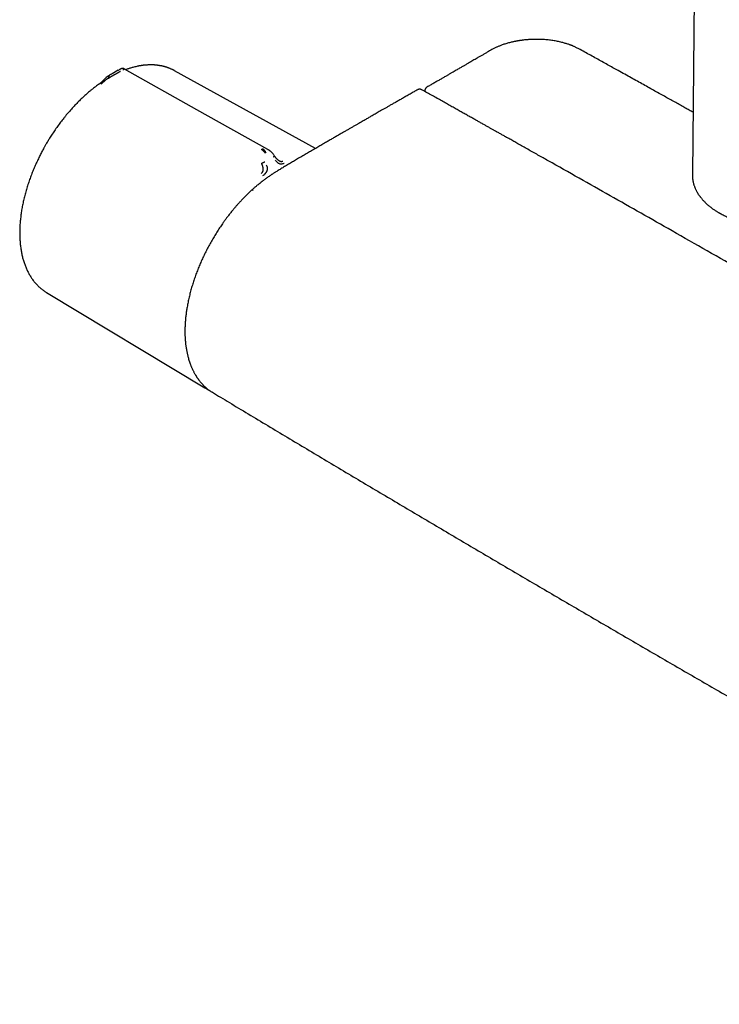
# Model space of a CAD drawing. Header units: millimetres. Extents: x 8 to 871, y 12 to 1888.
# Tile 1 of 114: x 598 to 719, y 98 to 269. Entities that reach past the tile are written whole.
import ezdxf

# ---------------------------------------------------------------- set-up
doc = ezdxf.new("R2010")
doc.units = ezdxf.units.MM

msp = doc.modelspace()

# ---------------------------------------------------------------- linework, layer by layer
at = {"color": 7, "linetype": 'Continuous', "lineweight": 30}
for p, q in [((715.12, 278.38), (714.73, 241.83)), ((614.52, 259.28), (614.46, 259.25)), ((615.51, 259.85), (614.5, 259.27)), ((615.51, 259.85), (615.56, 259.88)), ((615.56, 259.88), (615.66, 259.93)), ((615.66, 259.93), (615.69, 259.94)), ((625.26, 259.77), (625.26, 259.77)), ((649.6, 246.33), (625.27, 259.77)), ((613.87, 258.5), (613.99, 258.57)), ((668.51, 256.3), (668.51, 256.18)), ((641.4, 246.13), (641.42, 246.12)), ((641.42, 246.12), (641.41, 246.13)), ((714.73, 241.83), (714.73, 241.72)), ((714.74, 241.83), (714.74, 241.8)), ((603.12, 221.44), (603.13, 221.43)), ((603.12, 221.44), (603.13, 221.43)), ((603.13, 221.43), (630.47, 204.95)), ((630.47, 204.95), (630.47, 204.95)), ((631.67, 204.25), (631.79, 204.17))]:
    msp.add_line(p, q, dxfattribs=at)
at = {"color": 7, "linetype": 'Continuous', "lineweight": 30, "flags": 128}
msp.add_lwpolyline([(641.4, 246.13), (629.13, 253.04), (616.62, 260.07)], dxfattribs=at)
at = {"color": 7, "linetype": 'Continuous', "lineweight": 30}
for points, knots in [([(695.1, 263.57), (695.02, 263.62), (694.86, 263.7), (694.63, 263.81), (694.42, 263.91), (694.25, 263.99), (694.1, 264.05), (693.99, 264.1), (693.9, 264.13), (693.84, 264.15), (693.78, 264.18), (693.72, 264.2), (693.66, 264.22), (693.6, 264.25), (693.53, 264.27), (693.4, 264.32), (693.19, 264.39), (692.92, 264.47), (692.63, 264.56), (692.32, 264.64), (691.98, 264.73), (691.61, 264.81), (691.23, 264.89), (690.84, 264.96), (690.43, 265.02), (690.02, 265.07), (689.61, 265.12), (689.13, 265.16), (688.58, 265.19), (687.98, 265.2), (687.37, 265.2), (686.86, 265.18), (686.45, 265.16), (686.13, 265.13), (685.84, 265.11), (685.58, 265.08), (685.35, 265.05), (685.15, 265.02), (684.98, 265), (684.85, 264.98), (684.74, 264.96), (684.66, 264.95), (684.58, 264.93), (684.5, 264.92), (684.38, 264.9), (684.23, 264.87), (684.05, 264.84), (683.83, 264.79), (683.57, 264.73), (683.29, 264.67), (682.97, 264.58), (682.65, 264.49), (682.33, 264.39), (682.03, 264.3), (681.75, 264.2), (681.5, 264.1), (681.27, 264.01), (681.07, 263.92), (680.86, 263.83), (680.66, 263.74), (680.43, 263.62), (680.18, 263.49), (680.01, 263.4), (679.93, 263.35)], [0, 0, 0, 0, 0.020601, 0.038748, 0.054449, 0.067711, 0.078537, 0.08693, 0.09298, 0.096986, 0.100988, 0.105217, 0.109672, 0.114353, 0.119261, 0.124395, 0.141918, 0.161437, 0.180556, 0.201279, 0.223615, 0.247576, 0.271381, 0.296554, 0.322032, 0.347315, 0.3724, 0.397285, 0.434234, 0.47073, 0.506774, 0.542372, 0.562512, 0.581761, 0.59928, 0.615069, 0.629125, 0.641449, 0.652041, 0.659888, 0.66641, 0.671607, 0.675504, 0.68024, 0.687262, 0.696577, 0.708188, 0.722097, 0.738305, 0.756813, 0.777614, 0.800304, 0.82217, 0.842703, 0.86191, 0.879788, 0.896323, 0.911558, 0.9258, 0.941348, 0.958801, 0.97829, 1, 1, 1, 1]), ([(679.93, 263.35), (679.75, 263.25), (679.41, 263.05), (678.92, 262.76), (678.45, 262.49), (678, 262.23), (677.58, 261.98), (677.19, 261.75), (676.82, 261.54), (676.49, 261.35), (676.2, 261.18), (675.94, 261.03), (675.7, 260.89), (675.49, 260.76), (675.29, 260.65), (675.1, 260.54), (674.89, 260.42), (674.65, 260.28), (674.37, 260.12), (674.07, 259.94), (673.74, 259.75), (673.39, 259.55), (673.01, 259.33), (672.6, 259.09), (672.15, 258.83), (671.67, 258.56), (671.16, 258.26), (670.61, 257.95), (670.03, 257.62), (669.45, 257.28), (669.06, 257.06), (668.87, 256.95)], [0, 0, 0, 0, 0.047303, 0.092304, 0.134971, 0.175278, 0.213206, 0.248735, 0.281852, 0.312546, 0.338036, 0.36156, 0.383116, 0.402701, 0.420312, 0.436681, 0.45472, 0.477126, 0.501973, 0.529258, 0.558974, 0.591114, 0.625689, 0.662704, 0.70216, 0.746112, 0.792743, 0.842053, 0.894041, 0.948708, 1, 1, 1, 1]), ([(714.85, 252.59), (714.63, 252.71), (714.17, 252.97), (713.44, 253.37), (712.66, 253.81), (711.84, 254.27), (710.99, 254.74), (710.11, 255.23), (709.2, 255.74), (708.25, 256.27), (707.28, 256.81), (706.27, 257.38), (705.23, 257.96), (704.15, 258.55), (703.05, 259.17), (702, 259.75), (701, 260.31), (700.06, 260.83), (699.11, 261.36), (698.13, 261.9), (697.14, 262.45), (696.13, 263.01), (695.44, 263.38), (695.1, 263.57)], [0, 0, 0, 0, 0.032505, 0.070668, 0.110451, 0.151852, 0.194873, 0.239513, 0.285772, 0.333649, 0.383146, 0.434262, 0.486997, 0.54135, 0.597323, 0.654915, 0.701301, 0.748686, 0.79707, 0.846454, 0.896876, 0.948253, 1, 1, 1, 1]), ([(625.26, 259.77), (625.25, 259.78), (625.2, 259.81), (625.12, 259.85), (625.01, 259.91), (624.88, 259.97), (624.73, 260.04), (624.57, 260.11), (624.42, 260.18), (624.28, 260.23), (624.15, 260.28), (624.04, 260.32), (623.94, 260.35), (623.86, 260.38), (623.79, 260.4), (623.74, 260.41), (623.7, 260.43), (623.65, 260.44), (623.58, 260.46), (623.49, 260.49), (623.38, 260.51), (623.26, 260.54), (623.14, 260.57), (623.03, 260.6), (622.89, 260.62), (622.73, 260.65), (622.56, 260.68), (622.39, 260.71), (622.23, 260.73), (622.07, 260.75), (621.92, 260.76), (621.76, 260.77), (621.59, 260.78), (621.41, 260.79), (621.2, 260.79), (620.98, 260.79), (620.75, 260.78), (620.51, 260.77), (620.26, 260.75), (620.07, 260.74), (619.91, 260.72), (619.81, 260.71), (619.73, 260.7), (619.65, 260.69), (619.58, 260.68), (619.5, 260.66), (619.4, 260.65), (619.26, 260.62), (619.1, 260.6), (618.92, 260.56), (618.68, 260.51), (618.39, 260.44), (618.08, 260.36), (617.79, 260.28), (617.54, 260.21), (617.29, 260.13), (617.06, 260.05), (616.9, 259.99), (616.82, 259.96), (616.82, 259.96)], [0, 0, 0, 0, 0.006439, 0.017956, 0.032583, 0.050323, 0.071174, 0.095131, 0.115906, 0.135423, 0.152771, 0.167953, 0.180973, 0.191836, 0.200544, 0.2071, 0.211691, 0.217778, 0.226668, 0.238355, 0.251933, 0.26742, 0.282402, 0.29661, 0.310044, 0.333373, 0.354254, 0.374331, 0.393841, 0.412684, 0.430813, 0.448535, 0.468323, 0.490162, 0.514035, 0.538983, 0.56698, 0.594659, 0.622022, 0.64893, 0.661659, 0.672922, 0.682726, 0.691077, 0.69799, 0.70556, 0.717622, 0.732915, 0.751417, 0.772307, 0.792728, 0.830749, 0.866032, 0.895764, 0.923297, 0.949189, 0.974159, 0.998221, 1, 1, 1, 1]), ([(613.72, 258.81), (613.72, 258.81), (613.7, 258.8), (613.67, 258.78), (613.63, 258.76), (613.61, 258.74), (613.61, 258.74)], [0, 0, 0, 0, 0.091312, 0.39486, 0.898424, 1, 1, 1, 1]), ([(614.46, 259.27), (614.39, 259.23), (614.26, 259.15), (614.09, 259.05), (613.92, 258.95), (613.77, 258.86), (613.68, 258.8), (613.64, 258.77)], [0, 0, 0, 0, 0.216731, 0.424938, 0.630066, 0.853088, 1, 1, 1, 1]), ([(614.05, 258.99), (614.03, 258.98), (613.99, 258.95), (613.94, 258.9), (613.9, 258.85), (613.87, 258.78), (613.84, 258.71), (613.83, 258.64), (613.84, 258.57), (613.86, 258.52), (613.87, 258.5)], [0, 0, 0, 0, 0.13185, 0.266949, 0.401808, 0.533179, 0.658508, 0.776625, 0.888795, 1, 1, 1, 1]), ([(615.91, 259.67), (615.88, 259.65), (615.81, 259.61), (615.69, 259.54), (615.56, 259.47), (615.45, 259.41), (615.36, 259.36), (615.29, 259.32), (615.22, 259.27), (615.14, 259.23), (615.07, 259.19), (614.99, 259.14), (614.92, 259.1), (614.83, 259.05), (614.72, 258.99), (614.63, 258.94), (614.57, 258.9), (614.54, 258.88), (614.51, 258.87), (614.47, 258.85), (614.44, 258.83), (614.41, 258.81), (614.34, 258.77), (614.25, 258.72), (614.16, 258.66), (614.09, 258.62), (614.04, 258.6), (614.01, 258.58), (614, 258.57), (613.99, 258.57), (613.99, 258.57), (613.99, 258.57), (613.99, 258.57), (613.99, 258.57)], [0, 0, 0, 0, 0.051372, 0.105664, 0.163101, 0.223826, 0.255458, 0.287937, 0.321264, 0.355438, 0.390456, 0.426315, 0.463008, 0.500531, 0.557963, 0.625154, 0.641556, 0.658433, 0.67578, 0.693593, 0.711867, 0.730597, 0.749778, 0.82654, 0.888785, 0.936931, 0.964012, 0.983495, 0.995471, 0.998664, 0.999564, 0.99984, 1, 1, 1, 1]), ([(616.63, 260.07), (616.6, 260.08), (616.55, 260.11), (616.47, 260.14), (616.4, 260.16), (616.33, 260.17), (616.25, 260.17), (616.18, 260.16), (616.12, 260.15), (616.09, 260.14), (616.06, 260.13), (616.02, 260.12), (615.97, 260.1), (615.92, 260.07), (615.88, 260.05), (615.84, 260.03), (615.78, 259.99), (615.72, 259.96), (615.69, 259.95)], [0, 0, 0, 0, 0.073861, 0.141399, 0.201139, 0.259962, 0.322477, 0.380259, 0.422552, 0.439923, 0.458793, 0.507188, 0.567221, 0.677155, 0.733767, 0.806311, 0.895057, 1, 1, 1, 1]), ([(616.62, 260.07), (616.62, 260.07), (616.62, 260.07), (616.61, 260.06), (616.57, 260.04), (616.52, 260.01), (616.46, 259.98), (616.4, 259.95), (616.35, 259.92), (616.32, 259.9)], [0, 0, 0, 0, 0.044706, 0.263466, 0.465111, 0.609452, 0.74647, 0.876486, 1, 1, 1, 1]), ([(612.24, 257.49), (612.2, 257.46), (612.04, 257.35), (611.77, 257.15), (611.41, 256.88), (611.06, 256.6), (610.72, 256.33), (610.39, 256.05), (610.07, 255.77), (609.75, 255.48), (609.43, 255.19), (609.12, 254.89), (608.8, 254.59), (608.49, 254.28), (608.19, 253.96), (607.88, 253.64), (607.58, 253.31), (607.28, 252.98), (606.99, 252.64), (606.69, 252.3), (606.41, 251.95), (606.12, 251.59), (605.84, 251.24), (605.56, 250.88), (605.29, 250.51), (605.02, 250.14), (604.76, 249.77), (604.5, 249.39), (604.25, 249.02), (604.01, 248.65), (603.78, 248.29), (603.58, 247.97), (603.41, 247.69), (603.23, 247.39), (603.11, 247.18), (603.03, 247.05)], [0, 0, 0, 0, 0.0100415, 0.0454068, 0.0807982, 0.1125687, 0.1479207, 0.1796751, 0.2114241, 0.2431647, 0.2748967, 0.3066195, 0.3383328, 0.3700358, 0.4017278, 0.4334079, 0.465075, 0.4967274, 0.5283634, 0.5599805, 0.5915752, 0.6231432, 0.6546782, 0.6861716, 0.7176106, 0.7489759, 0.7802367, 0.8113407, 0.8421913, 0.8725882, 0.902038, 0.9289014, 0.9497191, 0.9694917, 1, 1, 1, 1]), ([(613.62, 258.74), (613.58, 258.72), (613.52, 258.68), (613.44, 258.62), (613.38, 258.57), (613.34, 258.52), (613.31, 258.49), (613.26, 258.44), (613.2, 258.37), (613.12, 258.29), (613.05, 258.21), (612.99, 258.15), (612.94, 258.1), (612.88, 258.04), (612.82, 257.97), (612.75, 257.9), (612.67, 257.82), (612.56, 257.73), (612.41, 257.61), (612.3, 257.53), (612.23, 257.48)], [0, 0, 0, 0, 0.065919, 0.117753, 0.157821, 0.188186, 0.213057, 0.23973, 0.2993, 0.364216, 0.421146, 0.458027, 0.490392, 0.529221, 0.584772, 0.632068, 0.68862, 0.75376, 0.86754, 1, 1, 1, 1]), ([(613.87, 258.5), (613.85, 258.49), (613.82, 258.47), (613.76, 258.44), (613.72, 258.41), (613.67, 258.38), (613.63, 258.36), (613.6, 258.34), (613.54, 258.3), (613.46, 258.24), (613.35, 258.16), (613.24, 258.08), (613.15, 258), (613.08, 257.94), (613.02, 257.88), (612.97, 257.84), (612.93, 257.8), (612.87, 257.75), (612.8, 257.68), (612.72, 257.61), (612.63, 257.53), (612.57, 257.48), (612.53, 257.46)], [0, 0, 0, 0, 0.050045, 0.095553, 0.136383, 0.17242, 0.203582, 0.229806, 0.251048, 0.341132, 0.424232, 0.500467, 0.559068, 0.620038, 0.651467, 0.683568, 0.716366, 0.749871, 0.805208, 0.865749, 0.930959, 1, 1, 1, 1]), ([(667.25, 256.49), (667.05, 256.37), (666.62, 256.13), (665.96, 255.75), (665.29, 255.37), (664.65, 255), (664.03, 254.65), (663.46, 254.32), (662.91, 254.02), (662.41, 253.73), (661.93, 253.45), (661.48, 253.19), (661.04, 252.94), (660.64, 252.71), (660.26, 252.49), (659.9, 252.29), (659.56, 252.1), (659.26, 251.92), (658.98, 251.76), (658.71, 251.6), (658.44, 251.45), (658.15, 251.28), (657.83, 251.1), (657.47, 250.89), (657.08, 250.67), (656.67, 250.43), (656.23, 250.17), (655.77, 249.91), (655.29, 249.63), (654.8, 249.35), (654.28, 249.05), (653.74, 248.74), (653.18, 248.41), (652.59, 248.07), (651.97, 247.71), (651.34, 247.34), (650.67, 246.96), (649.99, 246.56), (649.29, 246.15), (648.57, 245.73), (647.82, 245.3), (647.32, 245.01), (647.06, 244.86)], [0, 0, 0, 0, 0.029815, 0.064285, 0.097399, 0.129157, 0.159559, 0.188604, 0.214748, 0.239685, 0.263416, 0.285941, 0.307259, 0.327372, 0.346277, 0.363976, 0.380469, 0.395755, 0.409593, 0.422273, 0.43511, 0.449116, 0.465553, 0.483352, 0.502514, 0.523039, 0.544926, 0.568176, 0.591346, 0.615728, 0.641321, 0.668125, 0.696142, 0.72537, 0.75581, 0.787462, 0.820325, 0.854401, 0.889047, 0.924863, 0.961847, 1, 1, 1, 1]), ([(668, 256.47), (667.96, 256.49), (667.89, 256.52), (667.79, 256.55), (667.71, 256.57), (667.65, 256.58), (667.57, 256.58), (667.48, 256.57), (667.37, 256.54), (667.3, 256.51), (667.26, 256.49)], [0, 0, 0, 0, 0.164355, 0.298526, 0.401581, 0.474359, 0.559332, 0.675612, 0.822963, 1, 1, 1, 1]), ([(850.36, 151.19), (850.08, 151.36), (849.53, 151.69), (848.73, 152.17), (847.95, 152.63), (847.2, 153.07), (846.48, 153.5), (845.79, 153.91), (845.15, 154.29), (844.55, 154.65), (844, 154.98), (843.46, 155.29), (842.96, 155.59), (842.48, 155.88), (842.02, 156.15), (841.59, 156.4), (841.18, 156.65), (840.8, 156.87), (840.44, 157.08), (840.1, 157.29), (839.35, 157.73), (838.17, 158.43), (836.55, 159.39), (834.89, 160.37), (833.22, 161.36), (828.1, 164.39), (819.97, 169.18), (808.84, 175.73), (797.45, 182.4), (785.39, 189.44), (772.64, 196.85), (760.09, 204.11), (747.73, 211.23), (735.56, 218.22), (723.39, 225.17), (711.71, 231.82), (700.52, 238.17), (693.09, 242.37), (688.93, 244.71), (688.05, 245.2), (687.17, 245.7), (686.3, 246.19), (685.44, 246.68), (684.63, 247.13), (683.87, 247.56), (683.17, 247.96), (682.61, 248.27), (682.2, 248.5), (681.94, 248.65), (681.68, 248.79), (681.42, 248.94), (681.16, 249.09), (680.85, 249.26), (680.5, 249.46), (680.09, 249.69), (679.64, 249.94), (679.17, 250.2), (678.66, 250.49), (678.13, 250.79), (677.58, 251.1), (677.01, 251.42), (676.41, 251.75), (675.78, 252.1), (675.13, 252.47), (674.44, 252.86), (673.73, 253.26), (672.99, 253.67), (672.22, 254.11), (671.42, 254.55), (670.6, 255.01), (669.76, 255.48), (668.89, 255.97), (668.3, 256.3), (668, 256.47)], [0, 0, 0, 0, 0.004586, 0.009011, 0.013275, 0.017379, 0.021322, 0.025104, 0.028726, 0.031905, 0.034948, 0.037857, 0.040631, 0.04327, 0.045774, 0.048143, 0.050377, 0.052476, 0.05444, 0.056279, 0.058096, 0.066758, 0.075706, 0.084812, 0.094017, 0.103224, 0.168981, 0.227694, 0.286406, 0.356302, 0.426198, 0.496094, 0.562813, 0.629531, 0.69625, 0.762969, 0.821681, 0.880394, 0.885216, 0.890038, 0.894861, 0.899679, 0.904412, 0.909028, 0.912992, 0.916866, 0.920649, 0.92211, 0.923557, 0.92499, 0.926409, 0.927825, 0.929331, 0.931406, 0.93366, 0.936093, 0.938704, 0.941493, 0.944461, 0.947423, 0.950544, 0.953823, 0.95726, 0.960857, 0.964612, 0.968526, 0.972598, 0.976829, 0.981219, 0.985685, 0.990303, 0.995075, 1, 1, 1, 1]), ([(668.87, 256.94), (668.84, 256.92), (668.78, 256.88), (668.71, 256.82), (668.66, 256.76), (668.63, 256.71), (668.59, 256.64), (668.56, 256.56), (668.52, 256.44), (668.52, 256.35), (668.51, 256.3)], [0, 0, 0, 0, 0.153093, 0.276367, 0.368502, 0.439397, 0.535304, 0.661368, 0.816619, 1, 1, 1, 1]), ([(603.03, 247.05), (602.95, 246.9), (602.83, 246.69), (602.66, 246.38), (602.51, 246.12), (602.34, 245.8), (602.17, 245.47), (601.99, 245.11), (601.81, 244.75), (601.63, 244.37), (601.45, 243.99), (601.27, 243.6), (601.1, 243.2), (600.92, 242.8), (600.76, 242.39), (600.59, 241.98), (600.44, 241.57), (600.28, 241.15), (600.14, 240.74), (599.99, 240.32), (599.86, 239.9), (599.73, 239.47), (599.6, 239.05), (599.48, 238.63), (599.37, 238.2), (599.26, 237.78), (599.16, 237.36), (599.07, 236.94), (598.98, 236.52), (598.9, 236.1), (598.83, 235.68), (598.77, 235.26), (598.71, 234.85), (598.66, 234.43), (598.61, 234.02), (598.57, 233.62), (598.54, 233.21), (598.52, 232.81), (598.5, 232.41), (598.49, 232.02), (598.49, 231.62), (598.5, 231.24), (598.51, 230.85), (598.53, 230.47), (598.56, 230.1), (598.6, 229.73), (598.64, 229.36), (598.69, 229), (598.75, 228.64), (598.81, 228.29), (598.88, 227.95), (598.96, 227.61), (599.05, 227.27), (599.14, 226.95), (599.24, 226.62), (599.35, 226.31), (599.47, 226), (599.59, 225.7), (599.72, 225.4), (599.86, 225.11), (600, 224.83), (600.15, 224.56), (600.31, 224.29), (600.47, 224.03), (600.64, 223.78), (600.82, 223.53), (601, 223.3), (601.2, 223.07), (601.39, 222.85), (601.6, 222.64), (601.81, 222.43), (602.02, 222.24), (602.24, 222.05), (602.47, 221.87), (602.71, 221.7), (602.92, 221.56), (603.06, 221.47), (603.12, 221.44)], [0, 0, 0, 0, 0.0151, 0.021098, 0.031072, 0.041414, 0.052503, 0.064073, 0.07602, 0.088259, 0.10073, 0.113388, 0.126201, 0.139141, 0.15219, 0.16533, 0.178549, 0.191837, 0.205184, 0.218583, 0.232029, 0.245516, 0.25904, 0.272596, 0.286182, 0.299796, 0.313433, 0.327093, 0.340773, 0.354471, 0.368186, 0.381917, 0.395663, 0.409422, 0.423193, 0.436976, 0.450769, 0.464572, 0.478384, 0.492204, 0.506032, 0.519867, 0.533709, 0.547556, 0.561409, 0.575266, 0.589127, 0.602991, 0.616858, 0.630726, 0.644596, 0.658466, 0.672336, 0.686204, 0.700071, 0.713935, 0.727795, 0.741651, 0.755502, 0.769348, 0.783186, 0.797019, 0.810843, 0.824661, 0.838472, 0.852275, 0.866073, 0.879864, 0.893652, 0.907437, 0.921222, 0.935008, 0.948798, 0.962594, 0.976401, 0.990221, 1, 1, 1, 1]), ([(640.94, 245.48), (640.91, 245.53), (640.84, 245.63), (640.72, 245.77), (640.62, 245.89), (640.52, 245.98), (640.43, 246.06), (640.34, 246.12), (640.27, 246.15), (640.24, 246.17)], [0, 0, 0, 0, 0.178355, 0.350948, 0.518123, 0.64047, 0.760866, 0.880266, 1, 1, 1, 1]), ([(641.08, 245.56), (641.05, 245.61), (640.99, 245.72), (640.9, 245.87), (640.8, 245.99), (640.72, 246.09), (640.63, 246.17), (640.55, 246.24), (640.49, 246.28), (640.46, 246.3)], [0, 0, 0, 0, 0.17829, 0.350569, 0.517442, 0.639739, 0.760301, 0.88002, 1, 1, 1, 1]), ([(642.55, 245.03), (642.5, 245.1), (642.42, 245.22), (642.29, 245.39), (642.17, 245.52), (642.07, 245.63), (641.99, 245.7), (641.92, 245.77), (641.85, 245.83), (641.78, 245.88), (641.71, 245.94), (641.63, 245.99), (641.53, 246.06), (641.45, 246.11), (641.4, 246.13)], [0, 0, 0, 0, 0.150742, 0.28185, 0.39236, 0.481734, 0.549686, 0.597217, 0.66099, 0.724615, 0.767264, 0.82748, 0.905186, 1, 1, 1, 1]), ([(640.22, 242.02), (640.26, 242.05), (640.32, 242.09), (640.4, 242.18), (640.46, 242.27), (640.5, 242.35), (640.53, 242.43), (640.55, 242.5), (640.56, 242.59), (640.57, 242.67), (640.58, 242.75), (640.57, 242.83), (640.57, 242.93), (640.55, 243.04), (640.52, 243.17), (640.49, 243.27), (640.47, 243.33), (640.46, 243.38), (640.44, 243.42), (640.43, 243.47), (640.41, 243.52), (640.38, 243.58), (640.36, 243.64), (640.33, 243.69), (640.32, 243.72), (640.31, 243.74), (640.3, 243.75), (640.3, 243.76), (640.3, 243.76), (640.3, 243.76), (640.3, 243.76), (640.3, 243.76), (640.3, 243.76)], [0, 0, 0, 0, 0.069379, 0.13447, 0.194641, 0.249716, 0.286608, 0.328867, 0.376637, 0.419904, 0.461053, 0.499972, 0.554716, 0.614674, 0.679809, 0.75002, 0.768927, 0.790515, 0.814758, 0.841623, 0.871068, 0.903045, 0.937493, 0.964714, 0.984146, 0.995886, 0.998893, 0.999683, 0.9999, 0.999964, 0.999986, 1, 1, 1, 1]), ([(640.3, 243.76), (640.32, 243.77), (640.35, 243.78), (640.41, 243.82), (640.48, 243.85), (640.56, 243.89), (640.64, 243.93), (640.72, 243.97), (640.79, 244.01), (640.84, 244.03), (640.86, 244.04)], [0, 0, 0, 0, 0.111644, 0.224241, 0.3426, 0.467942, 0.599125, 0.733665, 0.868411, 1, 1, 1, 1]), ([(642.33, 244.88), (642.35, 244.89), (642.39, 244.92), (642.44, 244.95), (642.48, 244.98), (642.52, 245.01), (642.54, 245.02), (642.55, 245.03), (642.55, 245.03), (642.55, 245.03)], [0, 0, 0, 0, 0.167354, 0.338722, 0.509828, 0.676663, 0.836069, 0.986596, 1, 1, 1, 1]), ([(643.29, 244.24), (643.26, 244.25), (643.21, 244.28), (643.13, 244.34), (643.05, 244.41), (642.97, 244.48), (642.9, 244.55), (642.85, 244.61), (642.81, 244.66), (642.76, 244.72), (642.7, 244.8), (642.63, 244.9), (642.57, 244.99), (642.55, 245.03)], [0, 0, 0, 0, 0.099838, 0.201277, 0.284249, 0.391384, 0.492597, 0.555052, 0.611429, 0.666196, 0.748041, 0.862728, 1, 1, 1, 1]), ([(644.21, 243.75), (644.14, 243.72), (644.01, 243.67), (643.81, 243.63), (643.62, 243.63), (643.41, 243.66), (643.25, 243.74), (643.13, 243.83), (643, 243.93), (642.86, 244.1), (642.75, 244.25), (642.7, 244.32)], [0, 0, 0, 0, 0.12498, 0.249974, 0.375129, 0.4995, 0.626711, 0.691987, 0.75435, 0.875912, 1, 1, 1, 1]), ([(647.06, 244.86), (646.82, 244.71), (646.33, 244.43), (645.62, 244.01), (644.93, 243.6), (644.27, 243.21), (643.64, 242.83), (643.22, 242.57), (643.02, 242.45)], [0, 0, 0, 0, 0.1836841, 0.3605148, 0.5305318, 0.6937674, 0.8502492, 1, 1, 1, 1]), ([(643.29, 244.24), (643.29, 244.24), (643.32, 244.21), (643.39, 244.18), (643.49, 244.14), (643.59, 244.11), (643.68, 244.1), (643.77, 244.1), (643.87, 244.11), (643.93, 244.14), (643.96, 244.15)], [0, 0, 0, 0, 0.006313, 0.15663, 0.296482, 0.426671, 0.560115, 0.697086, 0.8412, 1, 1, 1, 1]), ([(643.02, 242.45), (642.94, 242.4), (642.79, 242.3), (642.58, 242.17), (642.39, 242.04), (642.23, 241.94), (642.09, 241.85), (641.93, 241.74), (641.72, 241.59), (641.38, 241.37), (640.98, 241.08), (640.57, 240.78), (640.23, 240.52), (639.96, 240.3), (639.68, 240.08), (639.45, 239.88), (639.24, 239.71), (639.06, 239.55), (638.91, 239.42), (638.79, 239.31), (638.7, 239.23), (638.64, 239.17), (638.59, 239.13), (638.58, 239.12), (638.58, 239.11), (638.58, 239.11), (638.58, 239.11), (638.58, 239.11), (638.58, 239.11), (638.58, 239.11), (638.58, 239.12), (638.58, 239.12), (638.59, 239.12), (638.59, 239.12)], [0, 0, 0, 0, 0.052711, 0.099728, 0.141037, 0.176629, 0.206496, 0.231117, 0.287762, 0.346034, 0.451369, 0.556669, 0.616639, 0.678154, 0.741284, 0.802039, 0.840605, 0.880564, 0.923227, 0.944393, 0.964277, 0.982593, 0.991402, 0.992516, 0.992792, 0.992833, 0.992864, 0.992877, 0.992888, 0.992924, 0.993283, 0.996479, 1, 1, 1, 1]), ([(640.52, 241.65), (640.58, 241.7), (640.71, 241.79), (640.86, 241.92), (640.94, 242.01), (640.98, 242.06), (641.03, 242.12), (641.09, 242.2), (641.15, 242.29), (641.2, 242.38), (641.23, 242.45), (641.26, 242.53), (641.28, 242.59), (641.3, 242.68), (641.33, 242.79), (641.33, 242.98), (641.28, 243.2), (641.2, 243.36), (641.16, 243.45)], [0, 0, 0, 0, 0.125554, 0.251039, 0.290001, 0.310057, 0.344618, 0.393554, 0.456767, 0.493798, 0.534579, 0.576341, 0.60187, 0.627562, 0.693703, 0.759502, 0.875658, 1, 1, 1, 1]), ([(714.73, 241.67), (714.73, 241.64), (714.73, 241.52), (714.75, 241.33), (714.77, 241.13), (714.79, 240.96), (714.81, 240.8), (714.84, 240.67), (714.86, 240.55), (714.89, 240.42), (714.93, 240.27), (714.98, 240.09), (715.04, 239.91), (715.11, 239.71), (715.19, 239.51), (715.28, 239.32), (715.36, 239.14), (715.45, 238.97), (715.54, 238.81), (715.62, 238.66), (715.71, 238.51), (715.81, 238.36), (715.91, 238.21), (716.01, 238.08), (716.1, 237.96), (716.18, 237.84), (716.29, 237.71), (716.42, 237.56), (716.56, 237.4), (716.71, 237.24), (716.86, 237.09), (717, 236.94), (717.17, 236.79), (717.36, 236.62), (717.57, 236.43), (717.79, 236.25), (718.01, 236.09), (718.23, 235.92), (718.45, 235.77), (718.66, 235.63), (718.87, 235.5), (719.05, 235.39), (719.21, 235.29), (719.35, 235.21), (719.46, 235.15), (719.54, 235.1), (719.62, 235.06), (719.7, 235.02), (719.8, 234.97), (719.91, 234.9), (720.1, 234.81), (720.37, 234.68), (720.72, 234.52), (721.11, 234.35), (721.53, 234.18), (722.01, 234), (722.54, 233.82), (723.11, 233.65), (723.69, 233.48), (724.28, 233.34), (724.87, 233.21), (725.48, 233.1), (726.12, 233), (726.8, 232.91), (727.51, 232.84), (728.22, 232.79), (728.92, 232.76), (729.59, 232.75), (730.19, 232.75), (730.74, 232.77), (731.22, 232.8), (731.68, 232.83), (732.06, 232.87), (732.37, 232.9), (732.63, 232.93), (732.91, 232.97), (733.21, 233.01), (733.55, 233.07), (733.92, 233.13), (734.32, 233.21), (734.75, 233.3), (735.21, 233.4), (735.71, 233.53), (736.2, 233.67), (736.69, 233.82), (737.18, 233.98), (737.67, 234.16), (738.18, 234.36), (738.7, 234.59), (739.23, 234.84), (739.57, 235.02), (739.74, 235.12)], [0, 0, 0, 0, 0.004561, 0.014602, 0.023809, 0.032195, 0.039693, 0.046282, 0.051963, 0.056841, 0.064336, 0.072703, 0.081164, 0.090225, 0.099856, 0.109936, 0.117816, 0.125949, 0.134152, 0.141603, 0.148236, 0.156194, 0.163777, 0.171508, 0.176428, 0.182383, 0.189445, 0.197607, 0.20636, 0.215208, 0.223716, 0.231645, 0.238995, 0.250348, 0.261106, 0.271662, 0.282016, 0.292168, 0.302119, 0.311295, 0.320167, 0.328035, 0.334792, 0.340444, 0.344996, 0.347802, 0.350344, 0.353549, 0.357452, 0.362054, 0.36728, 0.379314, 0.392351, 0.406389, 0.421425, 0.437457, 0.455922, 0.474871, 0.493711, 0.512438, 0.531065, 0.549599, 0.568045, 0.589458, 0.610763, 0.631964, 0.652577, 0.672253, 0.690954, 0.7059, 0.720155, 0.733725, 0.746613, 0.754366, 0.761852, 0.769753, 0.778939, 0.789413, 0.800521, 0.812787, 0.826212, 0.840799, 0.856552, 0.873473, 0.888912, 0.905217, 0.922395, 0.940451, 0.959396, 0.979241, 1, 1, 1, 1]), ([(638.57, 239.11), (638.41, 238.96), (638.08, 238.65), (637.61, 238.19), (637.16, 237.74), (636.75, 237.31), (636.37, 236.89), (636.01, 236.49), (635.69, 236.12), (635.39, 235.76), (635.13, 235.44), (634.9, 235.15), (634.7, 234.9), (634.51, 234.66), (634.34, 234.43), (634.17, 234.2), (634, 233.98), (633.83, 233.74), (633.55, 233.35), (633.16, 232.79), (632.67, 232.04), (632.19, 231.27), (631.72, 230.49), (631.27, 229.7), (630.85, 228.89), (630.44, 228.08), (630.05, 227.26), (629.69, 226.44), (629.35, 225.61), (629.03, 224.78), (628.73, 223.95), (628.45, 223.11), (628.2, 222.28), (627.97, 221.45), (627.76, 220.61), (627.58, 219.76), (627.43, 218.96), (627.3, 218.19), (627.21, 217.46), (627.13, 216.71), (627.09, 216.13), (627.07, 215.74), (627.06, 215.52), (627.05, 215.32), (627.05, 215.14), (627.04, 214.99), (627.04, 214.84), (627.04, 214.72), (627.04, 214.62), (627.04, 214.52), (627.05, 214.4), (627.05, 214.24), (627.05, 214.04), (627.06, 213.8), (627.08, 213.54), (627.1, 213.26), (627.12, 212.98), (627.14, 212.72), (627.17, 212.46), (627.21, 212.21), (627.24, 211.94), (627.29, 211.64), (627.35, 211.33), (627.41, 211.04), (627.47, 210.76), (627.53, 210.51), (627.6, 210.23), (627.69, 209.92), (627.77, 209.65), (627.83, 209.45), (627.87, 209.33), (627.92, 209.2), (627.97, 209.07), (628.03, 208.91), (628.09, 208.74), (628.16, 208.56), (628.24, 208.4), (628.31, 208.24), (628.38, 208.09), (628.46, 207.92), (628.55, 207.73), (628.66, 207.53), (628.75, 207.36), (628.82, 207.23), (628.88, 207.14), (628.92, 207.08), (628.95, 207.02), (628.99, 206.96), (629.04, 206.88), (629.1, 206.79), (629.16, 206.69), (629.23, 206.59), (629.31, 206.49), (629.38, 206.38), (629.46, 206.28), (629.56, 206.15), (629.69, 205.99), (629.83, 205.82), (629.96, 205.68), (630.06, 205.56), (630.16, 205.46), (630.24, 205.38), (630.29, 205.32), (630.34, 205.28), (630.39, 205.23), (630.46, 205.17), (630.53, 205.09), (630.63, 205.01), (630.73, 204.92), (630.88, 204.79), (631.1, 204.62), (631.37, 204.43), (631.57, 204.3), (631.66, 204.24)], [0, 0, 0, 0, 0.0160157, 0.0312294, 0.0456412, 0.059251, 0.0720583, 0.0838556, 0.0948782, 0.1051257, 0.114598, 0.1224002, 0.1295843, 0.1361501, 0.1422785, 0.1484178, 0.1545888, 0.1607916, 0.167026, 0.1861101, 0.2054835, 0.2250883, 0.2447097, 0.2643276, 0.2839438, 0.3035601, 0.3231777, 0.342799, 0.3624256, 0.3820579, 0.4016956, 0.4213379, 0.4409837, 0.4607116, 0.4806833, 0.500902, 0.5213663, 0.5388744, 0.5569187, 0.5755041, 0.5946315, 0.6003455, 0.6060052, 0.6111685, 0.6157837, 0.6198509, 0.62337, 0.6268137, 0.6294959, 0.6316952, 0.6344212, 0.638853, 0.6442235, 0.6505258, 0.6577603, 0.6659279, 0.6730005, 0.6804535, 0.6877204, 0.6947653, 0.7015881, 0.7113292, 0.7205772, 0.7293314, 0.7375914, 0.7453761, 0.7533155, 0.7634272, 0.7742041, 0.7783338, 0.7820426, 0.7860128, 0.790564, 0.7958072, 0.8016558, 0.8077447, 0.8135621, 0.8191042, 0.824371, 0.8293624, 0.8374339, 0.8446616, 0.8510897, 0.856748, 0.8594046, 0.8618498, 0.8640838, 0.8663292, 0.8693268, 0.8731354, 0.8768145, 0.8810257, 0.8855742, 0.8899727, 0.8941979, 0.8982498, 0.9071151, 0.9150177, 0.9212607, 0.9267932, 0.9316501, 0.9358313, 0.9381402, 0.9402527, 0.9428173, 0.9459806, 0.9497425, 0.9541031, 0.9590625, 0.9644628, 0.9761809, 0.9884231, 1, 1, 1, 1]), ([(638.82, 239.08), (638.79, 239.09), (638.75, 239.11), (638.69, 239.13), (638.63, 239.14), (638.6, 239.13), (638.58, 239.12), (638.58, 239.11)], [0, 0, 0, 0, 0.2057417, 0.4223738, 0.6456606, 0.8734211, 1, 1, 1, 1]), ([(630.47, 204.95), (630.55, 204.9), (630.72, 204.81), (630.95, 204.69), (631.1, 204.61), (631.16, 204.58)], [0, 0, 0, 0, 0.353021, 0.733744, 1, 1, 1, 1]), ([(631.79, 204.17), (632.26, 203.88), (633.76, 202.98), (637.52, 200.72), (643.05, 197.4), (649.8, 193.36), (656.56, 189.32), (663.33, 185.3), (670.1, 181.29), (676.88, 177.28), (683.66, 173.29), (690.44, 169.3), (697.24, 165.33), (704.04, 161.36), (710.84, 157.4), (717.65, 153.46), (724.47, 149.52), (731.29, 145.59), (738.12, 141.67), (744.95, 137.76), (751.78, 133.86), (758.63, 129.97), (765.48, 126.09), (772.33, 122.22), (779.19, 118.36), (786.05, 114.5), (792.92, 110.66), (799.8, 106.83), (806.67, 103.01), (811.78, 100.18), (814.58, 98.63), (815.09, 98.35)], [0, 0, 0, 0, 0.007783, 0.024902, 0.062086, 0.09927, 0.136455, 0.17364, 0.210826, 0.248011, 0.285197, 0.322384, 0.35957, 0.396757, 0.433943, 0.47113, 0.508317, 0.545504, 0.58269, 0.619877, 0.657064, 0.69425, 0.731436, 0.768623, 0.805808, 0.842994, 0.880179, 0.917364, 0.954548, 0.991732, 1, 1, 1, 1])]:
    msp.add_open_spline(points, degree=3, knots=knots, dxfattribs=at)

doc.saveas('drawing.dxf')
